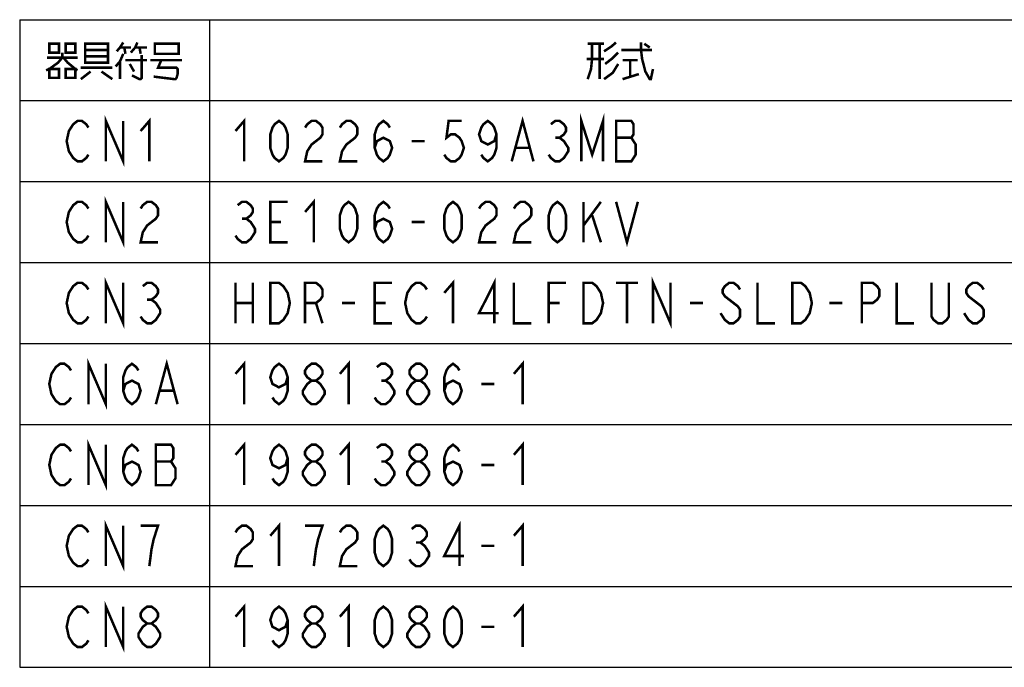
# Model space of a CAD drawing. Extents: x 60 to 816, y 33 to 540.
# Tile 2 of 24: x 234 to 390, y 99 to 202. Entities that reach past the tile are written whole.
import ezdxf

# ---------------------------------------------------------------- set-up
doc = ezdxf.new("R2010")
doc.units = 0
doc.header["$LTSCALE"] = 46.2
doc.layers.get('0').update_dxf_attribs({"linetype": 'CONTINUOUS'})
doc.layers.add('ALL_NOTE', color=7, linetype='CONTINUOUS')

msp = doc.modelspace()

# ---------------------------------------------------------------- linework, layer by layer
at = {"color": 2, "linetype": 'CONTINUOUS'}
for p, q in [((234.272, 201.714), (540.272, 201.714)), ((234.272, 201.714), (234.272, 99.314)), ((264.272, 201.714), (264.272, 99.314)), ((234.272, 188.914), (540.272, 188.914)), ((234.272, 176.114), (540.272, 176.114)), ((234.272, 163.314), (540.272, 163.314)), ((234.272, 150.514), (540.272, 150.514)), ((234.272, 137.714), (540.272, 137.714)), ((234.272, 124.914), (540.272, 124.914)), ((234.272, 112.114), (540.272, 112.114)), ((234.272, 99.314), (540.272, 99.314))]:
    msp.add_line(p, q, dxfattribs=at)
at = {"layer": 'ALL_NOTE', "color": 2, "linetype": 'CONTINUOUS', "const_width": 0.4}
for points in [[(238.952, 197.914), (238.952, 196.514), (240.5, 196.514), (240.5, 197.914), (238.952, 197.914)], [(241.532, 197.914), (241.532, 196.514), (243.08, 196.514), (243.08, 197.914), (241.532, 197.914)], [(244.628, 197.914), (244.628, 195.114), (244.628, 194.914), (248.24, 194.914), (248.24, 197.914), (244.628, 197.914)], [(250.648, 198.114), (250.132, 197.314), (249.616, 196.714)], [(251.852, 196.514), (252.54, 197.314), (252.884, 198.114)], [(255.636, 197.714), (255.636, 196.314), (259.42, 196.314), (259.42, 197.914), (255.636, 197.914), (255.636, 197.714)], [(324.112, 197.914), (326.692, 197.914)], [(324.8, 197.914), (324.8, 195.514), (324.628, 193.914), (324.112, 192.314)], [(326.004, 197.914), (326.004, 192.314)], [(326.692, 196.714), (327.896, 197.514), (328.584, 198.114)], [(332.54, 198.114), (332.54, 196.914), (332.712, 195.514), (333.228, 193.514), (333.916, 192.314), (334.088, 192.314)], [(333.056, 197.914), (333.916, 197.314)], [(241.016, 196.514), (241.016, 195.714), (240.328, 194.914), (238.952, 193.914), (238.436, 193.714)], [(244.628, 196.914), (248.24, 196.914)], [(250.648, 196.314), (250.132, 195.114), (249.444, 194.314)], [(250.132, 197.314), (251.852, 197.314)], [(250.82, 197.314), (250.992, 196.314)], [(253.572, 196.114), (253.572, 192.514), (253.4, 192.314), (253.228, 192.314), (252.024, 192.914)], [(252.54, 197.314), (254.432, 197.314)], [(253.228, 197.314), (253.4, 196.314)], [(328.928, 196.514), (327.896, 195.514), (326.864, 194.714)], [(329.444, 196.914), (334.088, 196.914), (334.26, 196.914)], [(238.608, 195.714), (243.424, 195.714)], [(241.188, 195.714), (241.876, 194.914), (243.08, 193.914), (243.424, 193.714)], [(248.24, 195.914), (244.628, 195.914)], [(250.132, 195.114), (250.132, 192.314)], [(250.992, 195.314), (254.432, 195.314)], [(251.68, 194.714), (252.368, 193.514)], [(254.948, 195.314), (259.936, 195.314)], [(256.668, 195.314), (256.152, 194.114), (259.076, 194.114), (259.248, 193.914), (259.248, 193.114), (259.076, 192.514), (258.904, 192.314), (258.732, 192.314), (255.464, 192.714)], [(326.692, 195.514), (323.94, 195.514)], [(328.928, 194.714), (328.068, 193.314), (326.692, 192.314)], [(329.616, 195.314), (332.024, 195.314)], [(330.82, 195.314), (330.82, 192.714)], [(238.952, 193.914), (238.952, 192.514), (240.5, 192.514), (240.5, 193.914), (238.952, 193.914)], [(241.532, 193.914), (241.532, 192.514), (243.08, 192.514), (243.08, 193.914), (241.532, 193.914)], [(243.94, 194.114), (248.928, 194.114)], [(245.488, 193.514), (243.94, 192.314)], [(247.208, 193.514), (248.928, 192.314)], [(329.616, 192.314), (332.196, 193.114)], [(333.916, 192.314), (334.088, 192.314), (334.432, 193.914)], [(323.096, 179.314), (323.096, 185.714), (324.816, 180.381), (326.536, 185.714), (326.536, 179.314)], [(245.144, 180.381), (244.8, 179.847), (244.112, 179.314), (243.424, 179.314), (242.736, 179.847), (242.392, 180.381), (242.048, 180.914), (241.704, 182.514), (242.048, 184.114), (242.392, 184.647), (242.736, 185.181), (243.424, 185.714), (244.112, 185.714), (244.8, 185.181), (245.144, 184.647)], [(247.896, 179.314), (247.896, 185.714), (250.648, 179.314), (250.648, 185.714)], [(253.4, 184.114), (254.776, 185.714), (254.776, 179.314)], [(268.4, 184.114), (269.776, 185.714), (269.776, 179.314)], [(275.28, 179.314), (274.592, 179.847), (274.248, 180.381), (273.904, 181.447), (273.904, 183.581), (274.248, 184.647), (274.592, 185.181), (275.28, 185.714), (275.968, 185.181), (276.312, 184.647), (276.656, 183.581), (276.656, 181.447), (276.312, 180.381), (275.968, 179.847), (275.28, 179.314)], [(279.408, 184.647), (279.752, 185.181), (280.44, 185.714), (281.128, 185.714), (281.816, 185.181), (282.16, 184.647), (282.16, 183.581), (281.816, 183.047), (281.128, 182.514), (280.44, 181.981), (279.752, 180.914), (279.408, 179.314), (282.16, 179.314)], [(284.912, 184.647), (285.256, 185.181), (285.944, 185.714), (286.632, 185.714), (287.32, 185.181), (287.664, 184.647), (287.664, 183.581), (287.32, 183.047), (286.632, 182.514), (285.944, 181.981), (285.256, 180.914), (284.912, 179.314), (287.664, 179.314)], [(290.416, 181.447), (290.76, 182.514), (291.792, 183.047), (292.824, 182.514), (293.168, 181.447), (292.824, 180.381), (292.48, 179.847), (291.792, 179.314), (291.104, 179.847), (290.76, 180.381), (290.416, 181.447), (290.416, 183.581), (290.76, 184.647), (291.104, 185.181), (291.792, 185.714), (292.48, 185.181), (292.824, 184.647)], [(304.176, 185.714), (302.112, 185.714), (301.768, 183.047), (302.456, 183.581), (303.144, 183.581), (303.832, 183.047), (304.176, 182.514), (304.52, 181.447), (304.176, 180.381), (303.832, 179.847), (303.144, 179.314), (302.456, 179.314), (301.768, 179.847), (301.424, 180.381)], [(309.68, 183.581), (309.336, 182.514), (308.304, 181.981), (307.272, 182.514), (306.928, 183.581), (307.272, 184.647), (307.616, 185.181), (308.304, 185.714), (308.992, 185.181), (309.336, 184.647), (309.68, 183.581), (309.68, 181.447), (309.336, 180.381), (308.992, 179.847), (308.304, 179.314), (307.616, 179.847), (307.272, 180.381)], [(312.088, 179.314), (313.808, 185.714), (315.528, 179.314)], [(318.28, 185.181), (318.968, 185.714), (319.656, 185.714), (320.344, 185.181), (320.688, 184.647), (320.688, 184.114), (320.344, 183.581), (319.656, 183.047), (320.344, 182.514), (320.688, 181.981), (321.032, 181.447), (321.032, 180.914), (320.688, 180.381), (320.344, 179.847), (319.656, 179.314), (318.968, 179.314), (318.28, 179.847), (317.936, 180.381)], [(328.6, 185.714), (328.6, 179.314), (331.008, 179.314), (331.352, 179.847), (331.696, 180.381), (331.696, 181.981), (331.352, 182.514), (331.008, 183.047), (331.352, 183.581), (331.352, 185.181), (331.008, 185.714), (328.6, 185.714)], [(296.264, 182.514), (298.328, 182.514)], [(318.968, 183.047), (319.656, 183.047)], [(328.6, 183.047), (331.008, 183.047)], [(312.776, 181.447), (314.84, 181.447)], [(245.144, 167.581), (244.8, 167.047), (244.112, 166.514), (243.424, 166.514), (242.736, 167.047), (242.392, 167.581), (242.048, 168.114), (241.704, 169.714), (242.048, 171.314), (242.392, 171.847), (242.736, 172.381), (243.424, 172.914), (244.112, 172.914), (244.8, 172.381), (245.144, 171.847)], [(247.896, 166.514), (247.896, 172.914), (250.648, 166.514), (250.648, 172.914)], [(253.4, 171.847), (253.744, 172.381), (254.432, 172.914), (255.12, 172.914), (255.808, 172.381), (256.152, 171.847), (256.152, 170.781), (255.808, 170.247), (255.12, 169.714), (254.432, 169.181), (253.744, 168.114), (253.4, 166.514), (256.152, 166.514)], [(268.744, 172.381), (269.432, 172.914), (270.12, 172.914), (270.808, 172.381), (271.152, 171.847), (271.152, 171.314), (270.808, 170.781), (270.12, 170.247), (270.808, 169.714), (271.152, 169.181), (271.496, 168.647), (271.496, 168.114), (271.152, 167.581), (270.808, 167.047), (270.12, 166.514), (269.432, 166.514), (268.744, 167.047), (268.4, 167.581)], [(276.656, 166.514), (273.904, 166.514), (273.904, 172.914), (276.656, 172.914)], [(279.408, 171.314), (280.784, 172.914), (280.784, 166.514)], [(286.288, 166.514), (285.6, 167.047), (285.256, 167.581), (284.912, 168.647), (284.912, 170.781), (285.256, 171.847), (285.6, 172.381), (286.288, 172.914), (286.976, 172.381), (287.32, 171.847), (287.664, 170.781), (287.664, 168.647), (287.32, 167.581), (286.976, 167.047), (286.288, 166.514)], [(290.416, 168.647), (290.76, 169.714), (291.792, 170.247), (292.824, 169.714), (293.168, 168.647), (292.824, 167.581), (292.48, 167.047), (291.792, 166.514), (291.104, 167.047), (290.76, 167.581), (290.416, 168.647), (290.416, 170.781), (290.76, 171.847), (291.104, 172.381), (291.792, 172.914), (292.48, 172.381), (292.824, 171.847)], [(302.8, 166.514), (302.112, 167.047), (301.768, 167.581), (301.424, 168.647), (301.424, 170.781), (301.768, 171.847), (302.112, 172.381), (302.8, 172.914), (303.488, 172.381), (303.832, 171.847), (304.176, 170.781), (304.176, 168.647), (303.832, 167.581), (303.488, 167.047), (302.8, 166.514)], [(306.928, 171.847), (307.272, 172.381), (307.96, 172.914), (308.648, 172.914), (309.336, 172.381), (309.68, 171.847), (309.68, 170.781), (309.336, 170.247), (308.648, 169.714), (307.96, 169.181), (307.272, 168.114), (306.928, 166.514), (309.68, 166.514)], [(312.432, 171.847), (312.776, 172.381), (313.464, 172.914), (314.152, 172.914), (314.84, 172.381), (315.184, 171.847), (315.184, 170.781), (314.84, 170.247), (314.152, 169.714), (313.464, 169.181), (312.776, 168.114), (312.432, 166.514), (315.184, 166.514)], [(319.312, 166.514), (318.624, 167.047), (318.28, 167.581), (317.936, 168.647), (317.936, 170.781), (318.28, 171.847), (318.624, 172.381), (319.312, 172.914), (320, 172.381), (320.344, 171.847), (320.688, 170.781), (320.688, 168.647), (320.344, 167.581), (320, 167.047), (319.312, 166.514)], [(323.44, 172.914), (323.44, 166.514)], [(323.44, 169.181), (326.192, 172.914)], [(328.6, 172.914), (330.32, 166.514), (332.04, 172.914)], [(269.432, 170.247), (270.12, 170.247)], [(273.904, 169.714), (275.624, 169.714)], [(296.264, 169.714), (298.328, 169.714)], [(324.816, 170.781), (326.192, 166.514)], [(247.896, 153.714), (247.896, 160.114), (250.648, 153.714), (250.648, 160.114)], [(301.424, 158.514), (302.8, 160.114), (302.8, 153.714)], [(309.336, 153.714), (309.336, 160.114), (306.928, 155.314), (310.024, 155.314)], [(334.448, 153.714), (334.448, 160.114), (337.2, 153.714), (337.2, 160.114)], [(245.144, 154.781), (244.8, 154.247), (244.112, 153.714), (243.424, 153.714), (242.736, 154.247), (242.392, 154.781), (242.048, 155.314), (241.704, 156.914), (242.048, 158.514), (242.392, 159.047), (242.736, 159.581), (243.424, 160.114), (244.112, 160.114), (244.8, 159.581), (245.144, 159.047)], [(253.744, 159.581), (254.432, 160.114), (255.12, 160.114), (255.808, 159.581), (256.152, 159.047), (256.152, 158.514), (255.808, 157.981), (255.12, 157.447), (255.808, 156.914), (256.152, 156.381), (256.496, 155.847), (256.496, 155.314), (256.152, 154.781), (255.808, 154.247), (255.12, 153.714), (254.432, 153.714), (253.744, 154.247), (253.4, 154.781)], [(268.4, 160.114), (268.4, 153.714)], [(271.152, 160.114), (271.152, 153.714)], [(273.904, 160.114), (275.28, 160.114), (275.968, 159.581), (276.312, 159.047), (276.656, 158.514), (277, 156.914), (276.656, 155.314), (276.312, 154.781), (275.968, 154.247), (275.28, 153.714), (273.904, 153.714), (273.904, 160.114)], [(279.408, 153.714), (279.408, 160.114), (281.128, 160.114), (281.816, 159.581), (282.16, 159.047), (282.16, 157.981), (281.816, 157.447), (281.128, 156.914), (279.408, 156.914)], [(293.168, 153.714), (290.416, 153.714), (290.416, 160.114), (293.168, 160.114)], [(298.672, 154.781), (298.328, 154.247), (297.64, 153.714), (296.952, 153.714), (296.264, 154.247), (295.92, 154.781), (295.576, 155.314), (295.232, 156.914), (295.576, 158.514), (295.92, 159.047), (296.264, 159.581), (296.952, 160.114), (297.64, 160.114), (298.328, 159.581), (298.672, 159.047)], [(312.432, 160.114), (312.432, 153.714), (315.184, 153.714)], [(317.936, 153.714), (317.936, 160.114), (320.688, 160.114)], [(323.44, 160.114), (324.816, 160.114), (325.504, 159.581), (325.848, 159.047), (326.192, 158.514), (326.536, 156.914), (326.192, 155.314), (325.848, 154.781), (325.504, 154.247), (324.816, 153.714), (323.44, 153.714), (323.44, 160.114)], [(328.6, 160.114), (332.04, 160.114)], [(330.32, 160.114), (330.32, 153.714)], [(348.208, 159.047), (347.864, 159.581), (347.176, 160.114), (346.488, 160.114), (345.8, 159.581), (345.456, 159.047), (345.456, 158.514), (345.8, 157.981), (346.488, 157.447), (347.176, 156.914), (347.864, 156.381), (348.208, 155.847), (348.208, 154.781), (347.864, 154.247), (347.176, 153.714), (346.488, 153.714), (345.8, 154.247), (345.456, 154.781), (345.112, 155.314)], [(350.96, 160.114), (350.96, 153.714), (353.712, 153.714)], [(356.464, 160.114), (357.84, 160.114), (358.528, 159.581), (358.872, 159.047), (359.216, 158.514), (359.56, 156.914), (359.216, 155.314), (358.872, 154.781), (358.528, 154.247), (357.84, 153.714), (356.464, 153.714), (356.464, 160.114)], [(367.472, 153.714), (367.472, 160.114), (369.192, 160.114), (369.88, 159.581), (370.224, 159.047), (370.224, 157.981), (369.88, 157.447), (369.192, 156.914), (367.472, 156.914)], [(372.976, 160.114), (372.976, 153.714), (375.728, 153.714)], [(381.232, 160.114), (381.232, 154.781), (380.888, 154.247), (380.2, 153.714), (379.512, 153.714), (378.824, 154.247), (378.48, 154.781), (378.48, 160.114)], [(386.736, 159.047), (386.392, 159.581), (385.704, 160.114), (385.016, 160.114), (384.328, 159.581), (383.984, 159.047), (383.984, 158.514), (384.328, 157.981), (385.016, 157.447), (385.704, 156.914), (386.392, 156.381), (386.736, 155.847), (386.736, 154.781), (386.392, 154.247), (385.704, 153.714), (385.016, 153.714), (384.328, 154.247), (383.984, 154.781), (383.64, 155.314)], [(254.432, 157.447), (255.12, 157.447)], [(268.4, 156.914), (271.152, 156.914)], [(281.128, 156.914), (282.16, 153.714)], [(285.256, 156.914), (287.32, 156.914)], [(290.416, 156.914), (292.136, 156.914)], [(317.936, 156.914), (319.656, 156.914)], [(340.296, 156.914), (342.36, 156.914)], [(362.312, 156.914), (364.376, 156.914)], [(245.144, 140.914), (245.144, 147.314), (247.896, 140.914), (247.896, 147.314)], [(255.808, 140.914), (257.528, 147.314), (259.248, 140.914)], [(242.392, 141.981), (242.048, 141.447), (241.36, 140.914), (240.672, 140.914), (239.984, 141.447), (239.64, 141.981), (239.296, 142.514), (238.952, 144.114), (239.296, 145.714), (239.64, 146.247), (239.984, 146.781), (240.672, 147.314), (241.36, 147.314), (242.048, 146.781), (242.392, 146.247)], [(250.648, 143.047), (250.992, 144.114), (252.024, 144.647), (253.056, 144.114), (253.4, 143.047), (253.056, 141.981), (252.712, 141.447), (252.024, 140.914), (251.336, 141.447), (250.992, 141.981), (250.648, 143.047), (250.648, 145.181), (250.992, 146.247), (251.336, 146.781), (252.024, 147.314), (252.712, 146.781), (253.056, 146.247)], [(268.4, 145.714), (269.776, 147.314), (269.776, 140.914)], [(276.656, 145.181), (276.312, 144.114), (275.28, 143.581), (274.248, 144.114), (273.904, 145.181), (274.248, 146.247), (274.592, 146.781), (275.28, 147.314), (275.968, 146.781), (276.312, 146.247), (276.656, 145.181), (276.656, 143.047), (276.312, 141.981), (275.968, 141.447), (275.28, 140.914), (274.592, 141.447), (274.248, 141.981)], [(280.44, 144.647), (279.752, 145.181), (279.408, 145.714), (279.408, 146.247), (279.752, 146.781), (280.44, 147.314), (281.128, 147.314), (281.816, 146.781), (282.16, 146.247), (282.16, 145.714), (281.816, 145.181), (281.128, 144.647)], [(284.912, 145.714), (286.288, 147.314), (286.288, 140.914)], [(290.76, 146.781), (291.448, 147.314), (292.136, 147.314), (292.824, 146.781), (293.168, 146.247), (293.168, 145.714), (292.824, 145.181), (292.136, 144.647), (292.824, 144.114), (293.168, 143.581), (293.512, 143.047), (293.512, 142.514), (293.168, 141.981), (292.824, 141.447), (292.136, 140.914), (291.448, 140.914), (290.76, 141.447), (290.416, 141.981)], [(296.952, 144.647), (296.264, 145.181), (295.92, 145.714), (295.92, 146.247), (296.264, 146.781), (296.952, 147.314), (297.64, 147.314), (298.328, 146.781), (298.672, 146.247), (298.672, 145.714), (298.328, 145.181), (297.64, 144.647)], [(301.424, 143.047), (301.768, 144.114), (302.8, 144.647), (303.832, 144.114), (304.176, 143.047), (303.832, 141.981), (303.488, 141.447), (302.8, 140.914), (302.112, 141.447), (301.768, 141.981), (301.424, 143.047), (301.424, 145.181), (301.768, 146.247), (302.112, 146.781), (302.8, 147.314), (303.488, 146.781), (303.832, 146.247)], [(312.432, 145.714), (313.808, 147.314), (313.808, 140.914)], [(280.44, 140.914), (279.752, 141.447), (279.408, 141.981), (279.064, 142.514), (279.064, 143.047), (279.408, 143.581), (279.752, 144.114), (280.44, 144.647), (281.128, 144.647), (281.816, 144.114), (282.16, 143.581), (282.504, 143.047), (282.504, 142.514), (282.16, 141.981), (281.816, 141.447), (281.128, 140.914), (280.44, 140.914)], [(291.448, 144.647), (292.136, 144.647)], [(296.952, 140.914), (296.264, 141.447), (295.92, 141.981), (295.576, 142.514), (295.576, 143.047), (295.92, 143.581), (296.264, 144.114), (296.952, 144.647), (297.64, 144.647), (298.328, 144.114), (298.672, 143.581), (299.016, 143.047), (299.016, 142.514), (298.672, 141.981), (298.328, 141.447), (297.64, 140.914), (296.952, 140.914)], [(307.272, 144.114), (309.336, 144.114)], [(256.496, 143.047), (258.56, 143.047)], [(245.144, 128.114), (245.144, 134.514), (247.896, 128.114), (247.896, 134.514)], [(242.392, 129.181), (242.048, 128.647), (241.36, 128.114), (240.672, 128.114), (239.984, 128.647), (239.64, 129.181), (239.296, 129.714), (238.952, 131.314), (239.296, 132.914), (239.64, 133.447), (239.984, 133.981), (240.672, 134.514), (241.36, 134.514), (242.048, 133.981), (242.392, 133.447)], [(250.648, 130.247), (250.992, 131.314), (252.024, 131.847), (253.056, 131.314), (253.4, 130.247), (253.056, 129.181), (252.712, 128.647), (252.024, 128.114), (251.336, 128.647), (250.992, 129.181), (250.648, 130.247), (250.648, 132.381), (250.992, 133.447), (251.336, 133.981), (252.024, 134.514), (252.712, 133.981), (253.056, 133.447)], [(255.808, 134.514), (255.808, 128.114), (258.216, 128.114), (258.56, 128.647), (258.904, 129.181), (258.904, 130.781), (258.56, 131.314), (258.216, 131.847), (258.56, 132.381), (258.56, 133.981), (258.216, 134.514), (255.808, 134.514)], [(268.4, 132.914), (269.776, 134.514), (269.776, 128.114)], [(276.656, 132.381), (276.312, 131.314), (275.28, 130.781), (274.248, 131.314), (273.904, 132.381), (274.248, 133.447), (274.592, 133.981), (275.28, 134.514), (275.968, 133.981), (276.312, 133.447), (276.656, 132.381), (276.656, 130.247), (276.312, 129.181), (275.968, 128.647), (275.28, 128.114), (274.592, 128.647), (274.248, 129.181)], [(280.44, 131.847), (279.752, 132.381), (279.408, 132.914), (279.408, 133.447), (279.752, 133.981), (280.44, 134.514), (281.128, 134.514), (281.816, 133.981), (282.16, 133.447), (282.16, 132.914), (281.816, 132.381), (281.128, 131.847)], [(284.912, 132.914), (286.288, 134.514), (286.288, 128.114)], [(290.76, 133.981), (291.448, 134.514), (292.136, 134.514), (292.824, 133.981), (293.168, 133.447), (293.168, 132.914), (292.824, 132.381), (292.136, 131.847), (292.824, 131.314), (293.168, 130.781), (293.512, 130.247), (293.512, 129.714), (293.168, 129.181), (292.824, 128.647), (292.136, 128.114), (291.448, 128.114), (290.76, 128.647), (290.416, 129.181)], [(296.952, 131.847), (296.264, 132.381), (295.92, 132.914), (295.92, 133.447), (296.264, 133.981), (296.952, 134.514), (297.64, 134.514), (298.328, 133.981), (298.672, 133.447), (298.672, 132.914), (298.328, 132.381), (297.64, 131.847)], [(301.424, 130.247), (301.768, 131.314), (302.8, 131.847), (303.832, 131.314), (304.176, 130.247), (303.832, 129.181), (303.488, 128.647), (302.8, 128.114), (302.112, 128.647), (301.768, 129.181), (301.424, 130.247), (301.424, 132.381), (301.768, 133.447), (302.112, 133.981), (302.8, 134.514), (303.488, 133.981), (303.832, 133.447)], [(312.432, 132.914), (313.808, 134.514), (313.808, 128.114)], [(255.808, 131.847), (258.216, 131.847)], [(280.44, 128.114), (279.752, 128.647), (279.408, 129.181), (279.064, 129.714), (279.064, 130.247), (279.408, 130.781), (279.752, 131.314), (280.44, 131.847), (281.128, 131.847), (281.816, 131.314), (282.16, 130.781), (282.504, 130.247), (282.504, 129.714), (282.16, 129.181), (281.816, 128.647), (281.128, 128.114), (280.44, 128.114)], [(291.448, 131.847), (292.136, 131.847)], [(296.952, 128.114), (296.264, 128.647), (295.92, 129.181), (295.576, 129.714), (295.576, 130.247), (295.92, 130.781), (296.264, 131.314), (296.952, 131.847), (297.64, 131.847), (298.328, 131.314), (298.672, 130.781), (299.016, 130.247), (299.016, 129.714), (298.672, 129.181), (298.328, 128.647), (297.64, 128.114), (296.952, 128.114)], [(307.272, 131.314), (309.336, 131.314)], [(245.144, 116.381), (244.8, 115.847), (244.112, 115.314), (243.424, 115.314), (242.736, 115.847), (242.392, 116.381), (242.048, 116.914), (241.704, 118.514), (242.048, 120.114), (242.392, 120.647), (242.736, 121.181), (243.424, 121.714), (244.112, 121.714), (244.8, 121.181), (245.144, 120.647)], [(247.896, 115.314), (247.896, 121.714), (250.648, 115.314), (250.648, 121.714)], [(254.776, 115.314), (255.12, 117.981), (255.464, 119.581), (255.808, 120.647), (256.152, 121.714), (253.4, 121.714)], [(268.4, 120.647), (268.744, 121.181), (269.432, 121.714), (270.12, 121.714), (270.808, 121.181), (271.152, 120.647), (271.152, 119.581), (270.808, 119.047), (270.12, 118.514), (269.432, 117.981), (268.744, 116.914), (268.4, 115.314), (271.152, 115.314)], [(273.904, 120.114), (275.28, 121.714), (275.28, 115.314)], [(280.784, 115.314), (281.128, 117.981), (281.472, 119.581), (281.816, 120.647), (282.16, 121.714), (279.408, 121.714)], [(284.912, 120.647), (285.256, 121.181), (285.944, 121.714), (286.632, 121.714), (287.32, 121.181), (287.664, 120.647), (287.664, 119.581), (287.32, 119.047), (286.632, 118.514), (285.944, 117.981), (285.256, 116.914), (284.912, 115.314), (287.664, 115.314)], [(291.792, 115.314), (291.104, 115.847), (290.76, 116.381), (290.416, 117.447), (290.416, 119.581), (290.76, 120.647), (291.104, 121.181), (291.792, 121.714), (292.48, 121.181), (292.824, 120.647), (293.168, 119.581), (293.168, 117.447), (292.824, 116.381), (292.48, 115.847), (291.792, 115.314)], [(296.264, 121.181), (296.952, 121.714), (297.64, 121.714), (298.328, 121.181), (298.672, 120.647), (298.672, 120.114), (298.328, 119.581), (297.64, 119.047), (298.328, 118.514), (298.672, 117.981), (299.016, 117.447), (299.016, 116.914), (298.672, 116.381), (298.328, 115.847), (297.64, 115.314), (296.952, 115.314), (296.264, 115.847), (295.92, 116.381)], [(303.832, 115.314), (303.832, 121.714), (301.424, 116.914), (304.52, 116.914)], [(312.432, 120.114), (313.808, 121.714), (313.808, 115.314)], [(296.952, 119.047), (297.64, 119.047)], [(307.272, 118.514), (309.336, 118.514)], [(245.144, 103.581), (244.8, 103.047), (244.112, 102.514), (243.424, 102.514), (242.736, 103.047), (242.392, 103.581), (242.048, 104.114), (241.704, 105.714), (242.048, 107.314), (242.392, 107.847), (242.736, 108.381), (243.424, 108.914), (244.112, 108.914), (244.8, 108.381), (245.144, 107.847)], [(247.896, 102.514), (247.896, 108.914), (250.648, 102.514), (250.648, 108.914)], [(254.432, 106.247), (253.744, 106.781), (253.4, 107.314), (253.4, 107.847), (253.744, 108.381), (254.432, 108.914), (255.12, 108.914), (255.808, 108.381), (256.152, 107.847), (256.152, 107.314), (255.808, 106.781), (255.12, 106.247)], [(268.4, 107.314), (269.776, 108.914), (269.776, 102.514)], [(276.656, 106.781), (276.312, 105.714), (275.28, 105.181), (274.248, 105.714), (273.904, 106.781), (274.248, 107.847), (274.592, 108.381), (275.28, 108.914), (275.968, 108.381), (276.312, 107.847), (276.656, 106.781), (276.656, 104.647), (276.312, 103.581), (275.968, 103.047), (275.28, 102.514), (274.592, 103.047), (274.248, 103.581)], [(280.44, 106.247), (279.752, 106.781), (279.408, 107.314), (279.408, 107.847), (279.752, 108.381), (280.44, 108.914), (281.128, 108.914), (281.816, 108.381), (282.16, 107.847), (282.16, 107.314), (281.816, 106.781), (281.128, 106.247)], [(284.912, 107.314), (286.288, 108.914), (286.288, 102.514)], [(291.792, 102.514), (291.104, 103.047), (290.76, 103.581), (290.416, 104.647), (290.416, 106.781), (290.76, 107.847), (291.104, 108.381), (291.792, 108.914), (292.48, 108.381), (292.824, 107.847), (293.168, 106.781), (293.168, 104.647), (292.824, 103.581), (292.48, 103.047), (291.792, 102.514)], [(296.952, 106.247), (296.264, 106.781), (295.92, 107.314), (295.92, 107.847), (296.264, 108.381), (296.952, 108.914), (297.64, 108.914), (298.328, 108.381), (298.672, 107.847), (298.672, 107.314), (298.328, 106.781), (297.64, 106.247)], [(302.8, 102.514), (302.112, 103.047), (301.768, 103.581), (301.424, 104.647), (301.424, 106.781), (301.768, 107.847), (302.112, 108.381), (302.8, 108.914), (303.488, 108.381), (303.832, 107.847), (304.176, 106.781), (304.176, 104.647), (303.832, 103.581), (303.488, 103.047), (302.8, 102.514)], [(312.432, 107.314), (313.808, 108.914), (313.808, 102.514)], [(254.432, 102.514), (253.744, 103.047), (253.4, 103.581), (253.056, 104.114), (253.056, 104.647), (253.4, 105.181), (253.744, 105.714), (254.432, 106.247), (255.12, 106.247), (255.808, 105.714), (256.152, 105.181), (256.496, 104.647), (256.496, 104.114), (256.152, 103.581), (255.808, 103.047), (255.12, 102.514), (254.432, 102.514)], [(280.44, 102.514), (279.752, 103.047), (279.408, 103.581), (279.064, 104.114), (279.064, 104.647), (279.408, 105.181), (279.752, 105.714), (280.44, 106.247), (281.128, 106.247), (281.816, 105.714), (282.16, 105.181), (282.504, 104.647), (282.504, 104.114), (282.16, 103.581), (281.816, 103.047), (281.128, 102.514), (280.44, 102.514)], [(296.952, 102.514), (296.264, 103.047), (295.92, 103.581), (295.576, 104.114), (295.576, 104.647), (295.92, 105.181), (296.264, 105.714), (296.952, 106.247), (297.64, 106.247), (298.328, 105.714), (298.672, 105.181), (299.016, 104.647), (299.016, 104.114), (298.672, 103.581), (298.328, 103.047), (297.64, 102.514), (296.952, 102.514)], [(307.272, 105.714), (309.336, 105.714)]]:
    msp.add_lwpolyline(points, dxfattribs=at)

doc.saveas('drawing.dxf')
